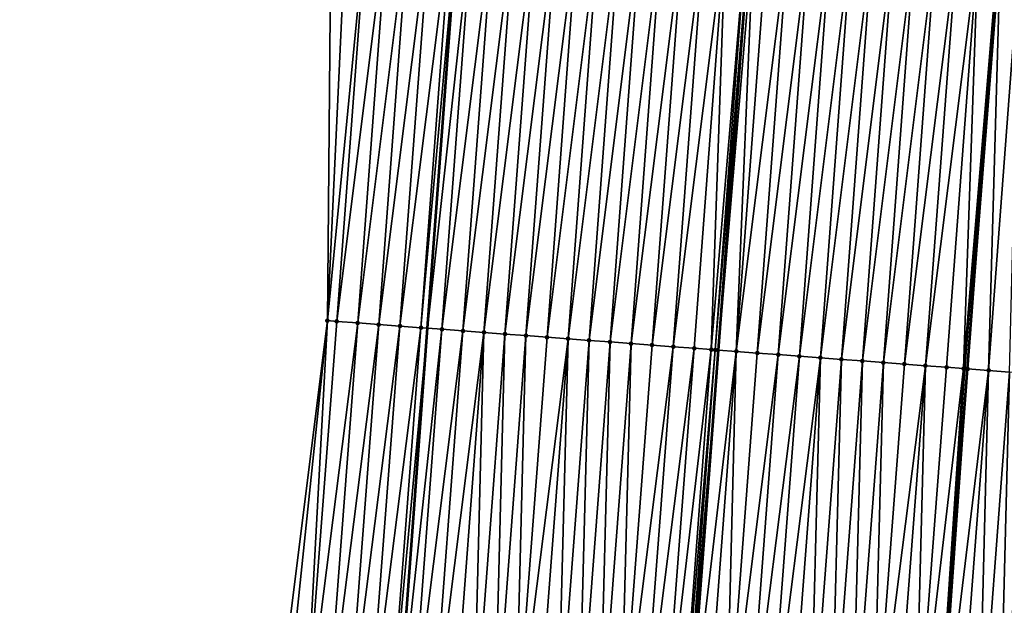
# Model space of a CAD drawing. Header units: feet. Extents: x 2017353 to 2024169, y 808050 to 818690.
# Tile 26 of 256: x 2023347 to 2023393, y 808956 to 808983. Entities that reach past the tile are written whole.
import ezdxf

# ---------------------------------------------------------------- set-up
doc = ezdxf.new("R2010")
doc.units = ezdxf.units.FT
doc.header["$MEASUREMENT"] = 0
for name, color, linetype, lineweight in [('EP_Travel Lane', 172, 'Continuous', 53), ('SB-Road Shots', 141, 'Continuous', 100), ('SB-Road X-Section', 40, 'Continuous', 13), ('STRIPING', 60, 'Continuous', 53)]:
    doc.layers.add(name, color=color, linetype=linetype, lineweight=lineweight)
doc.layers.add('I-77-MM15-17_SB-Surface-BORDER', color=7, linetype='Continuous')
doc.layers.add('I-77-MM15-17_SB-Surface-TIN', color=7, linetype='Continuous')

msp = doc.modelspace()

# ---------------------------------------------------------------- linework, layer by layer
at = {"layer": 'EP_Travel Lane'}
msp.add_polyline3d([(2023351.283340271, 808769.2691438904, 257.9926572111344), (2023352.709003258, 808789.217250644, 258.1951291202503), (2023354.149013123, 808809.2867433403, 258.4809841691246), (2023355.61784561, 808829.2303821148, 258.7928148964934), (2023357.086716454, 808849.1745416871, 259.0680616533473), (2023358.555578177, 808869.1185774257, 259.3519992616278), (2023360.02443248, 808889.0625124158, 259.6430302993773), (2023361.493309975, 808909.0067622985, 259.911932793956), (2023362.962138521, 808928.9503475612, 260.2275228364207), (2023364.430987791, 808948.8942142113, 260.5233455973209), (2023365.904572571, 808968.804298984, 260.7904986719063), (2023367.399243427, 808988.7467936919, 261.0446605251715), (2023368.893884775, 809008.6888947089, 261.3255151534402), (2023370.388507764, 809028.6307507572, 261.6229824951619), (2023371.883114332, 809048.5723877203, 261.9352839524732), (2023373.377719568, 809068.5140069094, 262.2487979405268), (2023374.872318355, 809088.4555400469, 262.5681368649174), (2023376.366932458, 809108.3972775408, 262.8736477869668)], dxfattribs=at)
at = {"layer": 'I-77-MM15-17_SB-Surface-BORDER', "color": 3, "linetype": 'Continuous', "lineweight": -3}
msp.add_polyline3d([(2023346.56623692, 808769.6095596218, 257.6528929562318), (2023347.746331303, 808789.5750416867, 257.8758941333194), (2023351.029591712, 808809.5268587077, 258.3298989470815), (2023351.671439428, 808829.5340068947, 258.6119571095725), (2023353.347319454, 808849.4619252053, 258.9186659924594), (2023355.578661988, 808869.3477055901, 259.2090697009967), (2023356.123294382, 808889.3628081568, 259.4535069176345), (2023356.426659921, 808909.3965309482, 259.6828352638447), (2023357.356429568, 808929.3819285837, 259.950056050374), (2023358.678752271, 808949.3370621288, 260.2396123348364), (2023361.160021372, 808969.1634130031, 260.5536152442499), (2023361.337270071, 808989.2052174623, 260.7693407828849), (2023363.360052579, 809009.1074091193, 261.0721476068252), (2023365.159045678, 809029.0260371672, 261.3976395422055), (2023367.067027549, 809048.9363539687, 261.7327269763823), (2023368.970167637, 809068.8471604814, 262.0592754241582), (2023370.419380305, 809088.7922874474, 262.3656593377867), (2023371.829931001, 809108.7404396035, 262.663476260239)], dxfattribs=at)
at = {"layer": 'I-77-MM15-17_SB-Surface-TIN', "color": 128, "linetype": 'Continuous', "lineweight": -3}
for points in [[(2023361.160021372, 808969.1634130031, 260.5536152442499), (2023362.100539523, 808989.1476377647, 260.7945080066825), (2023361.337270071, 808989.2052174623, 260.7693407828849)], [(2023361.160021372, 808969.1634130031, 260.5536152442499), (2023363.097707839, 808989.072434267, 260.8259642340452), (2023362.100539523, 808989.1476377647, 260.7945080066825)], [(2023361.603036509, 808969.1299332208, 260.5722333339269), (2023363.097707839, 808989.072434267, 260.8259642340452), (2023361.160021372, 808969.1634130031, 260.5536152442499)], [(2023361.603036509, 808969.1299332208, 260.5722333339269), (2023364.094864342, 808988.9970731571, 260.8681036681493), (2023363.097707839, 808989.072434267, 260.8259642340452)], [(2023361.603036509, 808969.1299332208, 260.5722333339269), (2023362.600187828, 808969.0545029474, 260.6190604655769), (2023364.094864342, 808988.9970731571, 260.8681036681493)], [(2023362.600187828, 808969.0545029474, 260.6190604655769), (2023365.09201192, 808988.9215929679, 260.9183144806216), (2023364.094864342, 808988.9970731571, 260.8681036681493)], [(2023362.600187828, 808969.0545029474, 260.6190604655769), (2023363.597334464, 808968.979010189, 260.6701229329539), (2023365.09201192, 808988.9215929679, 260.9183144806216)], [(2023363.597334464, 808968.979010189, 260.6701229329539), (2023366.089153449, 808988.8460320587, 260.9739966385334), (2023365.09201192, 808988.9215929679, 260.9183144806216)], [(2023363.597334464, 808968.979010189, 260.6701229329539), (2023364.594479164, 808968.9034915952, 260.7229365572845), (2023366.089153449, 808988.8460320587, 260.9739966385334)], [(2023364.594479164, 808968.9034915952, 260.7229365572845), (2023367.086295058, 808988.7704722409, 261.0296047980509), (2023366.089153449, 808988.8460320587, 260.9739966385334)], [(2023364.594479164, 808968.9034915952, 260.7229365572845), (2023365.591624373, 808968.8279798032, 260.7752891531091), (2023367.086295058, 808988.7704722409, 261.0296047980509)], [(2023365.591624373, 808968.8279798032, 260.7752891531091), (2023367.399243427, 808988.7467936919, 261.0446605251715), (2023367.086295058, 808988.7704722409, 261.0296047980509)], [(2023365.591624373, 808968.8279798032, 260.7752891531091), (2023365.904572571, 808968.804298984, 260.7904986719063), (2023367.399243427, 808988.7467936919, 261.0446605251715)], [(2023368.083445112, 808988.6950250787, 261.0775769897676), (2023367.399243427, 808988.7467936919, 261.0446605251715), (2023365.904572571, 808968.804298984, 260.7904986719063)], [(2023366.588773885, 808968.7525254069, 260.8237513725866), (2023368.083445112, 808988.6950250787, 261.0775769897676), (2023365.904572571, 808968.804298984, 260.7904986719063)], [(2023366.588773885, 808968.7525254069, 260.8237513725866), (2023369.080615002, 808988.6198425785, 261.1076099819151), (2023368.083445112, 808988.6950250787, 261.0775769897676)], [(2023366.588773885, 808968.7525254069, 260.8237513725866), (2023367.585934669, 808968.6772214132, 260.8620190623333), (2023369.080615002, 808988.6198425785, 261.1076099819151)], [(2023367.585934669, 808968.6772214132, 260.8620190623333), (2023370.077792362, 808988.544759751, 261.1308869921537), (2023369.080615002, 808988.6198425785, 261.1076099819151)], [(2023367.585934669, 808968.6772214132, 260.8620190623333), (2023368.583114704, 808968.6021742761, 260.8828766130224), (2023370.077792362, 808988.544759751, 261.1308869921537)], [(2023368.583114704, 808968.6021742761, 260.8828766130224), (2023371.074973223, 808988.4697236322, 261.150998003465), (2023370.077792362, 808988.544759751, 261.1308869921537)], [(2023368.583114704, 808968.6021742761, 260.8828766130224), (2023369.580299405, 808968.5271893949, 260.8995143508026), (2023371.074973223, 808988.4697236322, 261.150998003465)], [(2023369.580299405, 808968.5271893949, 260.8995143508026), (2023372.07215164, 808988.3946549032, 261.173319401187), (2023371.074973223, 808988.4697236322, 261.150998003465)], [(2023369.580299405, 808968.5271893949, 260.8995143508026), (2023370.577481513, 808968.4521699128, 260.918497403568), (2023372.07215164, 808988.3946549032, 261.173319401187)], [(2023370.577481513, 808968.4521699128, 260.918497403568), (2023373.069331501, 808988.3196054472, 261.1943344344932), (2023372.07215164, 808988.3946549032, 261.173319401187)], [(2023370.577481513, 808968.4521699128, 260.918497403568), (2023371.574660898, 808968.3771141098, 260.9399423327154), (2023373.069331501, 808988.3196054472, 261.1943344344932)], [(2023371.574660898, 808968.3771141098, 260.9399423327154), (2023374.066511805, 808988.2445618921, 261.2149495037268), (2023373.069331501, 808988.3196054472, 261.1943344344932)], [(2023371.574660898, 808968.3771141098, 260.9399423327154), (2023372.571840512, 808968.30206134, 260.9611816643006), (2023374.066511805, 808988.2445618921, 261.2149495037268)], [(2023372.571840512, 808968.30206134, 260.9611816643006), (2023375.063691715, 808988.169513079, 261.2359209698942), (2023374.066511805, 808988.2445618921, 261.2149495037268)], [(2023372.571840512, 808968.30206134, 260.9611816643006), (2023373.569021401, 808968.2270255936, 260.9812671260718), (2023375.063691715, 808988.169513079, 261.2359209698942)], [(2023373.569021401, 808968.2270255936, 260.9812671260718), (2023376.060872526, 808988.0944762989, 261.2560768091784), (2023375.063691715, 808988.169513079, 261.2359209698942)], [(2023373.569021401, 808968.2270255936, 260.9812671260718), (2023374.566206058, 808968.1520401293, 260.9979443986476), (2023376.060872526, 808988.0944762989, 261.2560768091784)], [(2023374.566206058, 808968.1520401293, 260.9979443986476), (2023377.058055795, 808988.0194723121, 261.2740098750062), (2023376.060872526, 808988.0944762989, 261.2560768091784)], [(2023374.566206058, 808968.1520401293, 260.9979443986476), (2023375.563390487, 808968.0770516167, 261.0148282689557), (2023377.058055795, 808988.0194723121, 261.2740098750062)], [(2023375.563390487, 808968.0770516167, 261.0148282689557), (2023378.055237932, 808987.9444532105, 261.2929674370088), (2023377.058055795, 808988.0194723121, 261.2740098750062)], [(2023375.563390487, 808968.0770516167, 261.0148282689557), (2023376.560571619, 808968.0020191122, 261.0346940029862), (2023378.055237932, 808987.9444532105, 261.2929674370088)], [(2023376.560571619, 808968.0020191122, 261.0346940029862), (2023379.052414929, 808987.869365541, 261.3165726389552), (2023378.055237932, 808987.9444532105, 261.2929674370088)], [(2023376.560571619, 808968.0020191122, 261.0346940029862), (2023377.557748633, 808967.926931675, 261.0582831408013), (2023379.052414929, 808987.869365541, 261.3165726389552)], [(2023377.557748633, 808967.926931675, 261.0582831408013), (2023380.049596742, 808987.794342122, 261.3358228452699), (2023379.052414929, 808987.869365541, 261.3165726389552)], [(2023377.557748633, 808967.926931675, 261.0582831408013), (2023378.554925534, 808967.8518427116, 261.0819757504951), (2023380.049596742, 808987.794342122, 261.3358228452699)], [(2023378.554925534, 808967.8518427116, 261.0819757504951), (2023379.366350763, 808967.7907515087, 261.1005558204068), (2023380.049596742, 808987.794342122, 261.3358228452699)], [(2023379.366350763, 808967.7907515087, 261.1005558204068), (2023381.046765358, 808987.7191426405, 261.3670068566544), (2023380.049596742, 808987.794342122, 261.3358228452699)], [(2023379.366350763, 808967.7907515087, 261.1005558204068), (2023379.552103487, 808967.7767677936, 261.1047163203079), (2023381.046765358, 808987.7191426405, 261.3670068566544)], [(2023379.552103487, 808967.7767677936, 261.1047163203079), (2023381.203789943, 808987.7073066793, 261.3715308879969), (2023381.046765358, 808987.7191426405, 261.3670068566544)], [(2023379.552103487, 808967.7767677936, 261.1047163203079), (2023379.709129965, 808967.7649571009, 261.1075275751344), (2023381.203789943, 808987.7073066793, 261.3715308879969)], [(2023381.390637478, 808987.6932227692, 261.376914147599), (2023381.203789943, 808987.7073066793, 261.3715308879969), (2023379.709129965, 808967.7649571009, 261.1075275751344)], [(2023380.549286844, 808967.7017649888, 261.1225689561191), (2023381.390637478, 808987.6932227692, 261.376914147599), (2023379.709129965, 808967.7649571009, 261.1075275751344)], [(2023380.549286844, 808967.7017649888, 261.1225689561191), (2023382.043944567, 808987.6440844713, 261.3886124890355), (2023381.390637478, 808987.6932227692, 261.376914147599)], [(2023380.549286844, 808967.7017649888, 261.1225689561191), (2023383.041129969, 808987.5691089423, 261.4046166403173), (2023382.043944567, 808987.6440844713, 261.3886124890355)], [(2023380.549286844, 808967.7017649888, 261.1225689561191), (2023381.546470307, 808967.6267635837, 261.1403267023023), (2023383.041129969, 808987.5691089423, 261.4046166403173)], [(2023381.546470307, 808967.6267635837, 261.1403267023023), (2023384.038309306, 808987.4940524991, 261.4261052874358), (2023383.041129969, 808987.5691089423, 261.4046166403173)], [(2023381.546470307, 808967.6267635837, 261.1403267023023), (2023382.543650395, 808967.551717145, 261.1611369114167), (2023384.038309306, 808987.4940524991, 261.4261052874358)], [(2023382.543650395, 808967.551717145, 261.1611369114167), (2023385.035486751, 808987.4189708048, 261.449305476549), (2023384.038309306, 808987.4940524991, 261.4261052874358)], [(2023382.543650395, 808967.551717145, 261.1611369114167), (2023383.54082879, 808967.476648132, 261.1834772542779), (2023385.035486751, 808987.4189708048, 261.449305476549)], [(2023383.54082879, 808967.476648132, 261.1834772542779), (2023386.032667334, 808987.3439309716, 261.4696682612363), (2023385.035486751, 808987.4189708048, 261.449305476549)], [(2023383.54082879, 808967.476648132, 261.1834772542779), (2023384.538008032, 808967.4015904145, 261.2050519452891), (2023386.032667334, 808987.3439309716, 261.4696682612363)], [(2023384.538008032, 808967.4015904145, 261.2050519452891), (2023387.029849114, 808987.2689071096, 261.4889484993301), (2023386.032667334, 808987.3439309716, 261.4696682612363)], [(2023384.538008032, 808967.4015904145, 261.2050519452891), (2023385.535191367, 808967.3265873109, 261.2229248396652), (2023387.029849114, 808987.2689071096, 261.4889484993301)], [(2023385.535191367, 808967.3265873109, 261.2229248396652), (2023388.027034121, 808987.193926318, 261.505309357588), (2023387.029849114, 808987.2689071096, 261.4889484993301)], [(2023385.535191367, 808967.3265873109, 261.2229248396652), (2023386.532377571, 808967.2516224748, 261.238203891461), (2023388.027034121, 808987.193926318, 261.505309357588)], [(2023386.532377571, 808967.2516224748, 261.238203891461), (2023389.024217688, 808987.1189262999, 261.5229734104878), (2023388.027034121, 808987.193926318, 261.505309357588)], [(2023386.532377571, 808967.2516224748, 261.238203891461), (2023387.529558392, 808967.1765858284, 261.2583503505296), (2023389.024217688, 808987.1189262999, 261.5229734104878)], [(2023387.529558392, 808967.1765858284, 261.2583503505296), (2023390.021399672, 808987.0439051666, 261.5420686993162), (2023389.024217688, 808987.1189262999, 261.5229734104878)], [(2023387.529558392, 808967.1765858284, 261.2583503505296), (2023388.526741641, 808967.1015815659, 261.2763017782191), (2023390.021399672, 808987.0439051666, 261.5420686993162)], [(2023388.526741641, 808967.1015815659, 261.2763017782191), (2023391.01857709, 808986.9688231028, 261.5652939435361), (2023390.021399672, 808987.0439051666, 261.5420686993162)], [(2023388.526741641, 808967.1015815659, 261.2763017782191), (2023389.523919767, 808967.0265089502, 261.2988863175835), (2023391.01857709, 808986.9688231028, 261.5652939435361)], [(2023389.523919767, 808967.0265089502, 261.2988863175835), (2023392.01575488, 808986.8937460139, 261.5881819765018), (2023391.01857709, 808986.9688231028, 261.5652939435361)], [(2023389.523919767, 808967.0265089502, 261.2988863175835), (2023390.521102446, 808966.9514970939, 261.3173524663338), (2023392.01575488, 808986.8937460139, 261.5881819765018)], [(2023390.521102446, 808966.9514970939, 261.3173524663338), (2023391.329865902, 808966.8905709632, 261.3382529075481), (2023392.01575488, 808986.8937460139, 261.5881819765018)], [(2023391.329865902, 808966.8905709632, 261.3382529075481), (2023392.983865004, 808986.8208907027, 261.6081592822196), (2023392.01575488, 808986.8937460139, 261.5881819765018)], [(2023391.329865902, 808966.8905709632, 261.3382529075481), (2023391.394446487, 808966.8857282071, 261.3384216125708), (2023392.983865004, 808986.8208907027, 261.6081592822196)], [(2023391.394446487, 808966.8857282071, 261.3384216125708), (2023391.518283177, 808966.8764592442, 261.3375805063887), (2023392.983865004, 808986.8208907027, 261.6081592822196)], [(2023392.983865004, 808986.8208907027, 261.6081592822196), (2023391.518283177, 808966.8764592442, 261.3375805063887), (2023393.012935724, 808986.8187096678, 261.6083084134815)], [(2023393.073897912, 808986.8141389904, 261.6084175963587), (2023393.012935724, 808986.8187096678, 261.6083084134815), (2023391.518283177, 808966.8764592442, 261.3375805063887)], [(2023392.515493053, 808966.801810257, 261.3314507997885), (2023393.073897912, 808986.8141389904, 261.6084175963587), (2023391.518283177, 808966.8764592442, 261.3375805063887)], [(2023392.515493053, 808966.801810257, 261.3314507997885), (2023394.010147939, 808986.7440918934, 261.6000633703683), (2023393.073897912, 808986.8141389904, 261.6084175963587)], [(2023392.515493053, 808966.801810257, 261.3314507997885), (2023393.512715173, 808966.7273246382, 261.3142477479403), (2023394.010147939, 808986.7440918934, 261.6000633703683)], [(2023359.095179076, 808949.3050788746, 260.2548274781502), (2023361.160021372, 808969.1634130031, 260.5536152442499), (2023358.678752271, 808949.3370621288, 260.2396123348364)], [(2023359.095179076, 808949.3050788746, 260.2548274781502), (2023360.092239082, 808949.2284520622, 260.2946517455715), (2023361.160021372, 808969.1634130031, 260.5536152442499)], [(2023360.092239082, 808949.2284520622, 260.2946517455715), (2023361.603036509, 808969.1299332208, 260.5722333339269), (2023361.160021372, 808969.1634130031, 260.5536152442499)], [(2023360.092239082, 808949.2284520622, 260.2946517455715), (2023362.600187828, 808969.0545029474, 260.6190604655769), (2023361.603036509, 808969.1299332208, 260.5722333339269)], [(2023360.092239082, 808949.2284520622, 260.2946517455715), (2023361.089290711, 808949.1517154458, 260.342190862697), (2023362.600187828, 808969.0545029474, 260.6190604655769)], [(2023361.089290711, 808949.1517154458, 260.342190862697), (2023363.597334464, 808968.979010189, 260.6701229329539), (2023362.600187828, 808969.0545029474, 260.6190604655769)], [(2023361.089290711, 808949.1517154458, 260.342190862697), (2023362.086336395, 808949.0749008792, 260.3952067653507), (2023363.597334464, 808968.979010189, 260.6701229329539)], [(2023362.086336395, 808949.0749008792, 260.3952067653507), (2023364.594479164, 808968.9034915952, 260.7229365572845), (2023363.597334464, 808968.979010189, 260.6701229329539)], [(2023362.086336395, 808949.0749008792, 260.3952067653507), (2023363.083379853, 808948.9980571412, 260.450272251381), (2023364.594479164, 808968.9034915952, 260.7229365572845)], [(2023363.083379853, 808948.9980571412, 260.450272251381), (2023365.591624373, 808968.8279798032, 260.7752891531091), (2023364.594479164, 808968.9034915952, 260.7229365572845)], [(2023363.083379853, 808948.9980571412, 260.450272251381), (2023364.08042297, 808948.9212089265, 260.5056522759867), (2023365.591624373, 808968.8279798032, 260.7752891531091)], [(2023364.08042297, 808948.9212089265, 260.5056522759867), (2023365.904572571, 808968.804298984, 260.7904986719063), (2023365.591624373, 808968.8279798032, 260.7752891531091)], [(2023364.08042297, 808948.9212089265, 260.5056522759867), (2023364.430987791, 808948.8942142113, 260.5233455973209), (2023365.904572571, 808968.804298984, 260.7904986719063)], [(2023366.588773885, 808968.7525254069, 260.8237513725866), (2023365.904572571, 808968.804298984, 260.7904986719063), (2023364.430987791, 808948.8942142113, 260.5233455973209)], [(2023365.077471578, 808948.8444327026, 260.5559742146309), (2023366.588773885, 808968.7525254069, 260.8237513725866), (2023364.430987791, 808948.8942142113, 260.5233455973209)], [(2023365.077471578, 808948.8444327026, 260.5559742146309), (2023367.585934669, 808968.6772214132, 260.8620190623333), (2023366.588773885, 808968.7525254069, 260.8237513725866)], [(2023365.077471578, 808948.8444327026, 260.5559742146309), (2023366.074539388, 808948.7679082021, 260.5886100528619), (2023367.585934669, 808968.6772214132, 260.8620190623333)], [(2023366.074539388, 808948.7679082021, 260.5886100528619), (2023368.583114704, 808968.6021742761, 260.8828766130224), (2023367.585934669, 808968.6772214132, 260.8620190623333)], [(2023366.074539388, 808948.7679082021, 260.5886100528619), (2023367.071616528, 808948.6915060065, 260.6126527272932), (2023368.583114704, 808968.6021742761, 260.8828766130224)], [(2023367.071616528, 808948.6915060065, 260.6126527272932), (2023368.068695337, 808948.6151257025, 260.6351572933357), (2023368.583114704, 808968.6021742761, 260.8828766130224)], [(2023368.068695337, 808948.6151257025, 260.6351572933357), (2023369.580299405, 808968.5271893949, 260.8995143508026), (2023368.583114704, 808968.6021742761, 260.8828766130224)], [(2023368.068695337, 808948.6151257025, 260.6351572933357), (2023369.065780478, 808948.5388283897, 260.6518308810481), (2023369.580299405, 808968.5271893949, 260.8995143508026)], [(2023369.065780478, 808948.5388283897, 260.6518308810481), (2023370.577481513, 808968.4521699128, 260.918497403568), (2023369.580299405, 808968.5271893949, 260.8995143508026)], [(2023369.065780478, 808948.5388283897, 260.6518308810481), (2023370.062863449, 808948.4625026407, 260.6705024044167), (2023370.577481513, 808968.4521699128, 260.918497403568)], [(2023370.062863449, 808948.4625026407, 260.6705024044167), (2023371.574660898, 808968.3771141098, 260.9399423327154), (2023370.577481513, 808968.4521699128, 260.918497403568)], [(2023370.062863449, 808948.4625026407, 260.6705024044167), (2023372.571840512, 808968.30206134, 260.9611816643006), (2023371.574660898, 808968.3771141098, 260.9399423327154)], [(2023370.062863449, 808948.4625026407, 260.6705024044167), (2023371.059944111, 808948.3861466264, 260.6913003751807), (2023372.571840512, 808968.30206134, 260.9611816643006)], [(2023371.059944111, 808948.3861466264, 260.6913003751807), (2023372.05702664, 808948.3098150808, 260.7103791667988), (2023372.571840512, 808968.30206134, 260.9611816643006)], [(2023372.05702664, 808948.3098150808, 260.7103791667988), (2023373.569021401, 808968.2270255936, 260.9812671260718), (2023372.571840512, 808968.30206134, 260.9611816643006)], [(2023372.05702664, 808948.3098150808, 260.7103791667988), (2023373.054109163, 808948.2334834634, 260.7294630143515), (2023373.569021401, 808968.2270255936, 260.9812671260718)], [(2023373.054109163, 808948.2334834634, 260.7294630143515), (2023374.566206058, 808968.1520401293, 260.9979443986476), (2023373.569021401, 808968.2270255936, 260.9812671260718)], [(2023373.054109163, 808948.2334834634, 260.7294630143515), (2023374.051194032, 808948.1571825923, 260.746386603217), (2023374.566206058, 808968.1520401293, 260.9979443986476)], [(2023374.051194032, 808948.1571825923, 260.746386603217), (2023375.563390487, 808968.0770516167, 261.0148282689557), (2023374.566206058, 808968.1520401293, 260.9979443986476)], [(2023374.051194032, 808948.1571825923, 260.746386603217), (2023375.048277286, 808948.0808605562, 260.764797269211), (2023375.563390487, 808968.0770516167, 261.0148282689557)], [(2023375.048277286, 808948.0808605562, 260.764797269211), (2023376.560571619, 808968.0020191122, 261.0346940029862), (2023375.563390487, 808968.0770516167, 261.0148282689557)], [(2023375.048277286, 808948.0808605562, 260.764797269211), (2023377.557748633, 808967.926931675, 261.0582831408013), (2023376.560571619, 808968.0020191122, 261.0346940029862)], [(2023375.048277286, 808948.0808605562, 260.764797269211), (2023376.045358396, 808948.0045104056, 260.7851832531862), (2023377.557748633, 808967.926931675, 261.0582831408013)], [(2023376.045358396, 808948.0045104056, 260.7851832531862), (2023378.554925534, 808967.8518427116, 261.0819757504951), (2023377.557748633, 808967.926931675, 261.0582831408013)], [(2023376.045358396, 808948.0045104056, 260.7851832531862), (2023377.04244002, 808947.9281669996, 260.8050953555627), (2023378.554925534, 808967.8518427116, 261.0819757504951)], [(2023377.04244002, 808947.9281669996, 260.8050953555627), (2023379.366350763, 808967.7907515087, 261.1005558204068), (2023378.554925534, 808967.8518427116, 261.0819757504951)], [(2023377.04244002, 808947.9281669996, 260.8050953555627), (2023377.8737756, 808947.864427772, 260.8277380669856), (2023379.366350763, 808967.7907515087, 261.1005558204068)], [(2023377.8737756, 808947.864427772, 260.8277380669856), (2023379.552103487, 808967.7767677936, 261.1047163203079), (2023379.366350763, 808967.7907515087, 261.1005558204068)], [(2023377.8737756, 808947.864427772, 260.8277380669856), (2023378.039514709, 808947.8517326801, 260.831395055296), (2023379.552103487, 808967.7767677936, 261.1047163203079)], [(2023378.039514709, 808947.8517326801, 260.831395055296), (2023379.709129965, 808967.7649571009, 261.1075275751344), (2023379.552103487, 808967.7767677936, 261.1047163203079)], [(2023378.039514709, 808947.8517326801, 260.831395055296), (2023378.206195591, 808947.8389840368, 260.8337745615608), (2023379.709129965, 808967.7649571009, 261.1075275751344)], [(2023380.549286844, 808967.7017649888, 261.1225689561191), (2023379.709129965, 808967.7649571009, 261.1075275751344), (2023378.206195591, 808947.8389840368, 260.8337745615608)], [(2023379.036602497, 808947.7754700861, 260.8456293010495), (2023380.549286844, 808967.7017649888, 261.1225689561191), (2023378.206195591, 808947.8389840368, 260.8337745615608)], [(2023379.036602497, 808947.7754700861, 260.8456293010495), (2023380.033687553, 808947.6991716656, 260.8623807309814), (2023380.549286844, 808967.7017649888, 261.1225689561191)], [(2023380.033687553, 808947.6991716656, 260.8623807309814), (2023381.546470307, 808967.6267635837, 261.1403267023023), (2023380.549286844, 808967.7017649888, 261.1225689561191)], [(2023380.033687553, 808947.6991716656, 260.8623807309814), (2023382.543650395, 808967.551717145, 261.1611369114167), (2023381.546470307, 808967.6267635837, 261.1403267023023)], [(2023380.033687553, 808947.6991716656, 260.8623807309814), (2023381.030767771, 808947.6228098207, 260.8835883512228), (2023382.543650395, 808967.551717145, 261.1611369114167)], [(2023381.030767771, 808947.6228098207, 260.8835883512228), (2023383.54082879, 808967.476648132, 261.1834772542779), (2023382.543650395, 808967.551717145, 261.1611369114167)], [(2023381.030767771, 808947.6228098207, 260.8835883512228), (2023382.027850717, 808947.5464837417, 260.9022830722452), (2023383.54082879, 808967.476648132, 261.1834772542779)], [(2023382.027850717, 808947.5464837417, 260.9022830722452), (2023384.538008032, 808967.4015904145, 261.2050519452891), (2023383.54082879, 808967.476648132, 261.1834772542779)], [(2023382.027850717, 808947.5464837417, 260.9022830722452), (2023383.024931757, 808947.4701326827, 260.9227328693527), (2023384.538008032, 808967.4015904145, 261.2050519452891)], [(2023383.024931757, 808947.4701326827, 260.9227328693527), (2023384.02201518, 808947.3938128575, 260.9409882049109), (2023384.538008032, 808967.4015904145, 261.2050519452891)], [(2023384.02201518, 808947.3938128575, 260.9409882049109), (2023385.535191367, 808967.3265873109, 261.2229248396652), (2023384.538008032, 808967.4015904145, 261.2050519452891)], [(2023384.02201518, 808947.3938128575, 260.9409882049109), (2023385.019097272, 808947.3174755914, 260.9604689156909), (2023385.535191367, 808967.3265873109, 261.2229248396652)], [(2023385.019097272, 808947.3174755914, 260.9604689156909), (2023386.532377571, 808967.2516224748, 261.238203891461), (2023385.535191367, 808967.3265873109, 261.2229248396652)], [(2023385.019097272, 808947.3174755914, 260.9604689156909), (2023386.016180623, 808947.2411548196, 260.9787907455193), (2023386.532377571, 808967.2516224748, 261.238203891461)], [(2023386.016180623, 808947.2411548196, 260.9787907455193), (2023387.529558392, 808967.1765858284, 261.2583503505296), (2023386.532377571, 808967.2516224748, 261.238203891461)], [(2023386.016180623, 808947.2411548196, 260.9787907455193), (2023387.013262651, 808947.1648167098, 260.9983307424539), (2023387.529558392, 808967.1765858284, 261.2583503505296)], [(2023387.013262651, 808947.1648167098, 260.9983307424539), (2023388.526741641, 808967.1015815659, 261.2763017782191), (2023387.529558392, 808967.1765858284, 261.2583503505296)], [(2023387.013262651, 808947.1648167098, 260.9983307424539), (2023389.523919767, 808967.0265089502, 261.2988863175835), (2023388.526741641, 808967.1015815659, 261.2763017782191)], [(2023387.013262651, 808947.1648167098, 260.9983307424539), (2023388.010341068, 808947.0884312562, 261.0211971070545), (2023389.523919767, 808967.0265089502, 261.2988863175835)], [(2023388.010341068, 808947.0884312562, 261.0211971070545), (2023389.007423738, 808947.0121015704, 261.0401452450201), (2023389.523919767, 808967.0265089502, 261.2988863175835)], [(2023389.007423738, 808947.0121015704, 261.0401452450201), (2023390.521102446, 808966.9514970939, 261.3173524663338), (2023389.523919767, 808967.0265089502, 261.2988863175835)], [(2023389.007423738, 808947.0121015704, 261.0401452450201), (2023391.329865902, 808966.8905709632, 261.3382529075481), (2023390.521102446, 808966.9514970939, 261.3173524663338)], [(2023389.007423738, 808947.0121015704, 261.0401452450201), (2023390.003523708, 808946.9358592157, 261.0582292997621), (2023391.329865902, 808966.8905709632, 261.3382529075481)], [(2023390.003523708, 808946.9358592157, 261.0582292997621), (2023391.394446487, 808966.8857282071, 261.3384216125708), (2023391.329865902, 808966.8905709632, 261.3382529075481)], [(2023390.003523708, 808946.9358592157, 261.0582292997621), (2023391.518283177, 808966.8764592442, 261.3375805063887), (2023391.394446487, 808966.8857282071, 261.3384216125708)], [(2023390.003523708, 808946.9358592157, 261.0582292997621), (2023390.004507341, 808946.9357841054, 261.0582347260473), (2023391.518283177, 808966.8764592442, 261.3375805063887)], [(2023390.101999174, 808946.9283428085, 261.0585508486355), (2023391.518283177, 808966.8764592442, 261.3375805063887), (2023390.004507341, 808946.9357841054, 261.0582347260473)], [(2023390.101999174, 808946.9283428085, 261.0585508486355), (2023392.515493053, 808966.801810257, 261.3314507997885), (2023391.518283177, 808966.8764592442, 261.3375805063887)], [(2023390.101999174, 808946.9283428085, 261.0585508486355), (2023391.001622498, 808946.8598802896, 261.0472611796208), (2023392.515493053, 808966.801810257, 261.3314507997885)], [(2023391.001622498, 808946.8598802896, 261.0472611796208), (2023391.998742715, 808946.7840428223, 261.0316259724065), (2023392.515493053, 808966.801810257, 261.3314507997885)], [(2023391.998742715, 808946.7840428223, 261.0316259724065), (2023393.512715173, 808966.7273246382, 261.3142477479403), (2023392.515493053, 808966.801810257, 261.3314507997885)], [(2023391.998742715, 808946.7840428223, 261.0316259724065), (2023392.995866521, 808946.7082523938, 261.0126858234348), (2023393.512715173, 808966.7273246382, 261.3142477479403)], [(2023392.995866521, 808946.7082523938, 261.0126858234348), (2023394.509940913, 808966.652887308, 261.2937716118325), (2023393.512715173, 808966.7273246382, 261.3142477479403)], [(2023392.995866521, 808946.7082523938, 261.0126858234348), (2023393.992991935, 808946.6324830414, 260.9922648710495), (2023394.509940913, 808966.652887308, 261.2937716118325)]]:
    msp.add_3dface(points, dxfattribs=at)
at = {"layer": 'SB-Road Shots', "lineweight": 100}
for p in [(2023361.160021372, 808969.1634130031, 260.5536152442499), (2023361.603036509, 808969.1299332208, 260.5722333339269), (2023362.600187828, 808969.0545029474, 260.6190604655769), (2023363.597334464, 808968.979010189, 260.6701229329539), (2023364.594479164, 808968.9034915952, 260.7229365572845), (2023365.591624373, 808968.8279798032, 260.7752891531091), (2023366.588773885, 808968.7525254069, 260.8237513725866), (2023367.585934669, 808968.6772214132, 260.8620190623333), (2023368.583114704, 808968.6021742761, 260.8828766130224), (2023369.580299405, 808968.5271893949, 260.8995143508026), (2023370.577481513, 808968.4521699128, 260.918497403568), (2023371.574660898, 808968.3771141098, 260.9399423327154), (2023372.571840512, 808968.30206134, 260.9611816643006), (2023373.569021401, 808968.2270255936, 260.9812671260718), (2023374.566206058, 808968.1520401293, 260.9979443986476), (2023375.563390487, 808968.0770516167, 261.0148282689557), (2023376.560571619, 808968.0020191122, 261.0346940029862), (2023377.557748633, 808967.926931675, 261.0582831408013), (2023378.554925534, 808967.8518427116, 261.0819757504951), (2023379.366350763, 808967.7907515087, 261.1005558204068), (2023379.552103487, 808967.7767677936, 261.1047163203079), (2023380.549286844, 808967.7017649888, 261.1225689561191), (2023381.546470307, 808967.6267635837, 261.1403267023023), (2023382.543650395, 808967.551717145, 261.1611369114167), (2023383.54082879, 808967.476648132, 261.1834772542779), (2023384.538008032, 808967.4015904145, 261.2050519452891), (2023385.535191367, 808967.3265873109, 261.2229248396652), (2023386.532377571, 808967.2516224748, 261.238203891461), (2023387.529558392, 808967.1765858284, 261.2583503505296), (2023388.526741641, 808967.1015815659, 261.2763017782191), (2023389.523919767, 808967.0265089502, 261.2988863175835), (2023390.521102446, 808966.9514970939, 261.3173524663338), (2023391.329865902, 808966.8905709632, 261.3382529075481), (2023391.394446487, 808966.8857282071, 261.3384216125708), (2023391.518283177, 808966.8764592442, 261.3375805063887), (2023392.515493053, 808966.801810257, 261.3314507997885)]:
    msp.add_point(p, dxfattribs=at)
at = {"layer": 'SB-Road X-Section', "extrusion": (0.0747312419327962, 0.9970939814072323, 0.0147930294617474), "elevation": 957830.4307274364, "flags": 128}
msp.add_lwpolyline([(-1957287.575669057, -13909.88515802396), (-1957286.575669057, -13909.82989463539), (-1957285.575669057, -13909.77521591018), (-1957284.575669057, -13909.7366810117), (-1957283.575669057, -13909.68929737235), (-1957282.575669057, -13909.63297014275), (-1957281.575669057, -13909.59915037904), (-1957280.575669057, -13909.58380678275), (-1957279.575669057, -13909.56250715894), (-1957278.575669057, -13909.5381023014), (-1957277.575669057, -13909.5147399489), (-1957276.575669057, -13909.49728439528), (-1957275.575669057, -13909.48287870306), (-1957274.575669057, -13909.46319722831), (-1957273.575669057, -13909.44202024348), (-1957272.575669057, -13909.42154186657), (-1957271.575669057, -13909.40433693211), (-1957270.575669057, -13909.3982065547), (-1957270.451485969, -13909.39736535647), (-1957270.386724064, -13909.39753407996), (-1957269.575669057, -13909.41843680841), (-1957268.575669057, -13909.436904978), (-1957267.575669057, -13909.4594919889), (-1957266.575669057, -13909.4774453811), (-1957265.575669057, -13909.4975940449), (-1957264.575669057, -13909.51287476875), (-1957263.575669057, -13909.53074961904), (-1957262.575669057, -13909.55232667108), (-1957261.575669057, -13909.57466945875), (-1957260.575669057, -13909.59548194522), (-1957259.575669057, -13909.61324163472), (-1957258.575669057, -13909.63109622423), (-1957258.389390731, -13909.63525717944), (-1957257.575669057, -13909.65383928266), (-1957256.575669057, -13909.67753448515), (-1957255.575669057, -13909.70112620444), (-1957254.575669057, -13909.72099411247), (-1957253.575669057, -13909.73787983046), (-1957252.575669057, -13909.75455892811), (-1957251.575669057, -13909.77464658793), (-1957250.575669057, -13909.79588824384), (-1957249.575669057, -13909.81733551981), (-1957248.575669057, -13909.83632064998), (-1957247.575669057, -13909.85296020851), (-1957246.575669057, -13909.87382004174), (-1957245.575669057, -13909.91209191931), (-1957244.575669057, -13909.96055944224), (-1957243.575669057, -13910.01291776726), (-1957242.575669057, -13910.06573717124), (-1957241.575669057, -13910.11680522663), (-1957240.575669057, -13910.16363748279), (-1957240.131390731, -13910.18225760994)], dxfattribs=at)
at = {"layer": 'STRIPING'}
for points in [[(2023364.759018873, 808768.3025985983, 258.3076470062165), (2023366.199251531, 808788.2493655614, 258.5429667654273), (2023367.652203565, 808808.2520741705, 258.8045973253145), (2023369.159935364, 808828.193307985, 259.0771481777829), (2023370.667658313, 808848.134424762, 259.3579216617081), (2023372.175377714, 808868.0754945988, 259.6419893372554), (2023373.683090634, 808888.0164787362, 259.9320854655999), (2023375.190799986, 808907.9574156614, 260.2254945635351), (2023376.698499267, 808927.8982194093, 260.5282605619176), (2023378.206195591, 808947.8389840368, 260.8337745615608), (2023379.709129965, 808967.7649571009, 261.1075275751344), (2023381.203789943, 808987.7073066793, 261.3715308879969), (2023382.698429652, 809007.6493858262, 261.6538680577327), (2023384.193050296, 809027.5912105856, 261.9534518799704), (2023385.687683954, 809047.5332089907, 262.2412584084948), (2023387.182284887, 809067.4747707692, 262.5586637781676), (2023388.676885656, 809087.4163303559, 262.8762141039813), (2023390.17150229, 809107.3581016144, 263.1794278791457)], [(2023376.492270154, 808767.4611476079, 258.5688471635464), (2023377.918811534, 808787.409078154, 258.7838131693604), (2023379.357203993, 808807.3557066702, 259.0489968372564), (2023380.878258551, 808827.2958648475, 259.3256944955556), (2023382.399311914, 808847.2360073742, 259.6034917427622), (2023383.92036127, 808867.176097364, 259.884980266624), (2023385.441409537, 808887.1161730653, 260.1674727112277), (2023386.962459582, 808907.0562720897, 260.4483264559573), (2023388.483498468, 808926.9962248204, 260.7394588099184), (2023390.004507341, 808946.9357841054, 261.0582347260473), (2023391.518283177, 808966.8764592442, 261.3375805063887), (2023393.012935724, 808986.8187096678, 261.6083084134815), (2023394.507556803, 809006.7605402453, 261.9074941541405), (2023396.002177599, 809026.7023670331, 262.2069367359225), (2023397.496795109, 809046.6441499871, 262.509350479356), (2023398.991414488, 809066.5859578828, 262.810073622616), (2023400.486010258, 809086.5274507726, 263.1321483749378), (2023401.980633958, 809106.4693163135, 263.4289642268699)]]:
    msp.add_polyline3d(points, dxfattribs=at)

doc.saveas('drawing.dxf')
